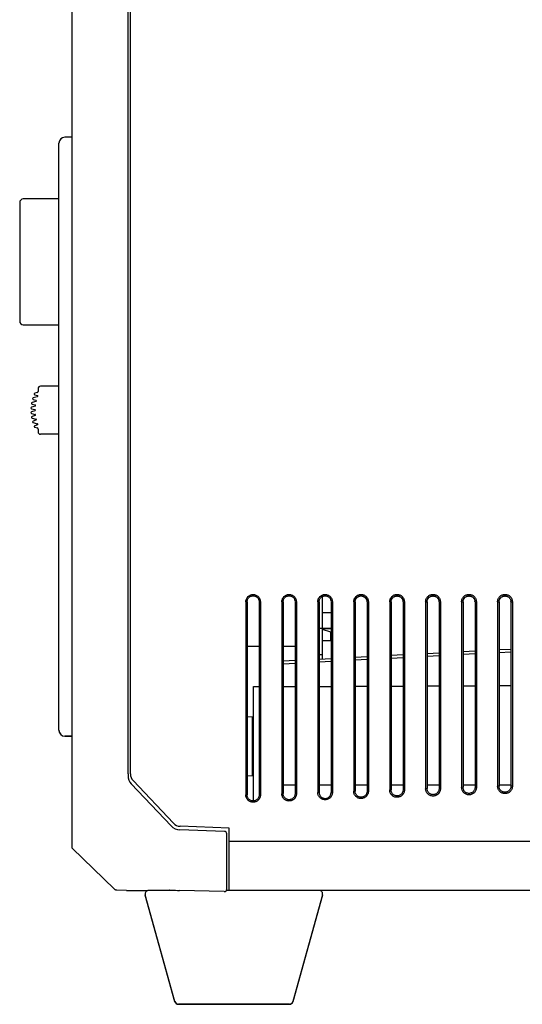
# Model space of a CAD drawing. Header units: millimetres. Extents: x -206 to 633, y -81 to 435.
# Tile 1 of 43: x -72 to -30, y 89 to 172. Entities that reach past the tile are written whole.
import ezdxf

# ---------------------------------------------------------------- set-up
doc = ezdxf.new("R2010")
doc.units = ezdxf.units.MM
doc.header["$LTSCALE"] = 23.1
doc.layers.add('06_ALL_SURFS', color=7, linetype='CONTINUOUS')
doc.layers.add('20_ALL_FEATURES', color=7, linetype='CONTINUOUS')

msp = doc.modelspace()

# ---------------------------------------------------------------- linework, layer by layer
at = {"layer": '06_ALL_SURFS', "color": 7}
for p, q in [((-67.388, 102.399), (-67.388, 255.375)), ((-62.726, 108.6), (-62.726, 175.394)), ((-62.526, 108.6), (-62.526, 175.394)), ((-68.488, 112.245), (-68.488, 161.245)), ((-71.765, 156.294), (-71.765, 146.394)), ((-68.488, 156.595), (-71.465, 156.594)), ((-71.465, 146.094), (-68.488, 146.095)), ((-71.465, 146.094), (-68.488, 146.093)), ((-70.226, 140.76), (-70.226, 140.532)), ((-68.488, 140.96), (-70.026, 140.96)), ((-70.645, 139.863), (-70.406, 139.791)), ((-70.294, 140.087), (-70.642, 139.998)), ((-70.508, 140.251), (-70.291, 140.183)), ((-70.302, 140.435), (-70.504, 140.385)), ((-70.474, 139.304), (-70.775, 139.222)), ((-70.775, 139.087), (-70.496, 139.008)), ((-70.496, 138.912), (-70.775, 138.834)), ((-70.732, 139.475), (-70.474, 139.4)), ((-70.408, 139.695), (-70.731, 139.61)), ((-70.775, 138.699), (-70.474, 138.617)), ((-70.474, 138.521), (-70.732, 138.446)), ((-70.731, 138.311), (-70.408, 138.226)), ((-70.406, 138.129), (-70.645, 138.058)), ((-70.642, 137.923), (-70.294, 137.834)), ((-70.291, 137.738), (-70.508, 137.67)), ((-70.504, 137.535), (-70.302, 137.485)), ((-70.226, 137.388), (-70.226, 137.16)), ((-68.488, 136.96), (-70.026, 136.96)), ((-46.488, 120.745), (-46.488, 123.424)), ((-52.895, 122.971), (-52.895, 106.848)), ((-52.786, 122.971), (-52.786, 106.858)), ((-51.785, 122.971), (-51.785, 106.847)), ((-51.675, 122.971), (-51.675, 106.848)), ((-49.893, 122.971), (-49.893, 106.952)), ((-49.783, 122.971), (-49.783, 106.963)), ((-48.782, 122.971), (-48.782, 106.952)), ((-48.671, 122.971), (-48.671, 106.953)), ((-46.892, 122.971), (-46.892, 107.057)), ((-46.78, 122.971), (-46.78, 107.068)), ((-45.779, 122.971), (-45.779, 107.057)), ((-45.667, 122.971), (-45.667, 107.057)), ((-43.891, 122.971), (-43.891, 107.162)), ((-43.777, 122.971), (-43.777, 107.172)), ((-42.778, 122.957), (-42.778, 118.374)), ((-42.777, 122.971), (-42.777, 107.161)), ((-42.663, 122.971), (-42.663, 107.162)), ((-40.889, 122.971), (-40.889, 107.267)), ((-40.775, 122.971), (-40.775, 107.277)), ((-39.775, 122.957), (-39.775, 118.531)), ((-39.774, 122.971), (-39.774, 107.266)), ((-39.659, 122.971), (-39.659, 107.267)), ((-37.888, 122.971), (-37.888, 107.371)), ((-37.772, 122.971), (-37.772, 107.382)), ((-36.772, 122.957), (-36.772, 118.688)), ((-36.771, 122.971), (-36.771, 107.371)), ((-36.655, 122.971), (-36.655, 107.372)), ((-34.887, 122.971), (-34.887, 107.476)), ((-34.769, 122.971), (-34.769, 107.487)), ((-33.77, 122.957), (-33.77, 118.846)), ((-33.768, 122.971), (-33.768, 107.476)), ((-33.651, 122.971), (-33.651, 107.476)), ((-31.885, 122.971), (-31.885, 107.581)), ((-31.767, 122.971), (-31.767, 107.591)), ((-30.767, 122.957), (-30.767, 119.003)), ((-30.766, 122.971), (-30.766, 107.581)), ((-30.646, 122.971), (-30.646, 107.581)), ((-45.779, 122.044), (-46.488, 122.044)), ((-46.488, 120.745), (-46.78, 120.745)), ((-46.488, 120.744), (-45.779, 120.744)), ((-46.488, 118.179), (-46.488, 120.744)), ((-45.779, 120.743), (-46.488, 120.743)), ((-45.788, 120.45), (-46.488, 120.656)), ((-45.788, 119.719), (-45.788, 120.45)), ((-45.781, 120.743), (-45.781, 118.216)), ((-51.785, 119.245), (-52.786, 119.245)), ((-48.782, 119.245), (-49.783, 119.245)), ((-42.777, 118.374), (-43.777, 118.321)), ((-39.774, 118.531), (-40.775, 118.479)), ((-36.771, 118.688), (-37.772, 118.636)), ((-33.768, 118.846), (-34.769, 118.793)), ((-30.766, 119.003), (-31.767, 118.951)), ((-48.782, 118.059), (-49.783, 118.007)), ((-45.779, 118.216), (-46.78, 118.164)), ((-52.261, 115.893), (-51.785, 115.895)), ((-52.261, 106.349), (-52.261, 115.892)), ((-49.783, 115.889), (-48.782, 115.894)), ((-46.78, 115.903), (-45.779, 115.908)), ((-43.777, 115.918), (-42.777, 115.922)), ((-40.775, 115.932), (-39.774, 115.937)), ((-37.772, 115.946), (-36.771, 115.951)), ((-34.769, 115.961), (-33.768, 115.965)), ((-31.767, 115.975), (-30.766, 115.98)), ((-52.326, 113.349), (-52.786, 113.357)), ((-52.326, 108.436), (-52.326, 113.349)), ((-52.261, 113.245), (-52.326, 113.245)), ((-52.261, 113.243), (-52.326, 113.243)), ((-67.988, 111.742), (-67.988, 111.745)), ((-62.452, 107.767), (-59.13, 104.26)), ((-58.927, 104.481), (-62.307, 108.05)), ((-52.326, 108.436), (-52.786, 108.428)), ((-36.771, 107.657), (-37.772, 107.656)), ((-33.768, 107.658), (-34.769, 107.657)), ((-30.766, 107.659), (-31.767, 107.658)), ((-52.786, 106.858), (-52.895, 106.848)), ((-49.783, 106.963), (-49.893, 106.952)), ((-48.782, 107.653), (-49.783, 107.653)), ((-46.78, 107.067), (-46.892, 107.057)), ((-45.779, 107.654), (-46.78, 107.653)), ((-43.777, 107.172), (-43.891, 107.162)), ((-42.777, 107.655), (-43.777, 107.654)), ((-40.775, 107.277), (-40.889, 107.267)), ((-39.774, 107.656), (-40.775, 107.655)), ((-37.772, 107.382), (-37.888, 107.372)), ((-34.769, 107.486), (-34.887, 107.476)), ((-31.767, 107.591), (-31.885, 107.581)), ((-54.681, 103.802), (-58.405, 103.932)), ((-54.288, 104.089), (-58.374, 104.232)), ((-54.488, 98.979), (-54.486, 103.607)), ((-54.288, 98.889), (-54.288, 104.089)), ((-63.849, 98.995), (-67.388, 102.399)), ((-63.666, 98.916), (-63.665, 98.916)), ((-62.842, 98.881), (-63.666, 98.916)), ((-62.842, 98.881), (-62.829, 98.88)), ((-62.829, 98.88), (-62.817, 98.881)), ((-62.817, 98.881), (-62.796, 98.881)), ((-62.796, 98.881), (-62.773, 98.882)), ((-62.773, 98.882), (-62.748, 98.882)), ((-62.748, 98.882), (-62.705, 98.883)), ((-62.705, 98.883), (-62.658, 98.883)), ((-62.658, 98.883), (-62.526, 98.875)), ((-62.526, 98.876), (-61.078, 98.875)), ((-60.993, 98.897), (-59.264, 98.897)), ((-59.264, 98.897), (-59.167, 98.896)), ((-59.167, 98.896), (-59.061, 98.895)), ((-59.061, 98.895), (-58.916, 98.894)), ((-58.916, 98.894), (-58.761, 98.891)), ((-58.761, 98.891), (-58.599, 98.887)), ((-58.599, 98.887), (-58.417, 98.883)), ((-54.694, 98.779), (-58.417, 98.883)), ((-54.509, 98.889), (3.623, 98.889)), ((-58.81, 89.607), (-61.282, 98.507)), ((-58.81, 89.596), (-61.282, 98.496)), ((-46.494, 98.507), (-48.966, 89.607)), ((-46.494, 98.496), (-48.966, 89.596)), ((-57.188, 89.388), (-58.521, 89.388)), ((-58.521, 89.388), (-57.188, 89.387)), ((-57.188, 89.376), (-58.521, 89.376)), ((-58.521, 89.376), (-57.188, 89.376)), ((-57.188, 89.388), (-50.588, 89.388)), ((-50.588, 89.388), (-57.188, 89.388)), ((-57.188, 89.387), (-50.588, 89.387)), ((-57.188, 89.376), (-50.588, 89.376)), ((-57.188, 89.376), (-50.588, 89.376)), ((-50.588, 89.376), (-57.188, 89.376)), ((-50.588, 89.387), (-49.255, 89.388)), ((-49.255, 89.388), (-50.588, 89.388)), ((-50.588, 89.376), (-49.255, 89.376)), ((-49.255, 89.376), (-50.588, 89.376))]:
    msp.add_line(p, q, dxfattribs=at)
at = {"layer": '06_ALL_SURFS', "color": 4}
for p, q in [((-52.895, 122.971), (-52.786, 122.971)), ((-51.785, 122.971), (-51.675, 122.971)), ((-49.893, 122.971), (-49.783, 122.971)), ((-48.782, 122.971), (-48.671, 122.971)), ((-46.892, 122.971), (-46.78, 122.971)), ((-45.779, 122.971), (-45.667, 122.971)), ((-43.891, 122.971), (-43.777, 122.971)), ((-42.777, 122.971), (-42.663, 122.971)), ((-40.889, 122.971), (-40.775, 122.971)), ((-39.774, 122.971), (-39.659, 122.971)), ((-37.888, 122.971), (-37.772, 122.971)), ((-36.771, 122.971), (-36.655, 122.971)), ((-34.887, 122.971), (-34.769, 122.971)), ((-33.768, 122.971), (-33.651, 122.971)), ((-31.885, 122.971), (-31.767, 122.971)), ((-30.766, 122.971), (-30.646, 122.971)), ((-46.488, 118.544), (-46.78, 118.544)), ((-37.772, 118.436), (-36.771, 118.488)), ((-34.769, 118.593), (-33.768, 118.646)), ((-31.767, 118.751), (-30.766, 118.803)), ((-49.783, 117.806), (-48.782, 117.859)), ((-46.78, 117.964), (-45.779, 118.016)), ((-43.777, 118.121), (-42.777, 118.174)), ((-40.775, 118.278), (-39.774, 118.331)), ((-51.675, 106.848), (-51.785, 106.847)), ((-48.671, 106.952), (-48.782, 106.952)), ((-45.667, 107.057), (-45.779, 107.057)), ((-42.663, 107.162), (-42.777, 107.162)), ((-39.659, 107.267), (-39.774, 107.266)), ((-36.655, 107.371), (-36.771, 107.371)), ((-33.651, 107.476), (-33.768, 107.476)), ((-30.646, 107.581), (-30.766, 107.581)), ((1.932, 102.97), (-54.288, 102.97)), ((-62.307, 98.888), (-62.307, 98.896)), ((-59.276, 98.897), (-59.281, 98.897)), ((-59.281, 98.897), (-59.275, 98.897)), ((-58.927, 98.889), (-58.927, 98.894)), ((-58.417, 98.883), (-58.417, 98.883)), ((-61.282, 98.496), (-61.279, 98.496)), ((-46.497, 98.496), (-46.494, 98.496)), ((-58.806, 89.596), (-58.81, 89.596)), ((-48.966, 89.596), (-48.97, 89.596))]:
    msp.add_line(p, q, dxfattribs=at)
at = {"layer": '06_ALL_SURFS', "color": 7}
msp.add_lwpolyline([(-63.849, 98.995), (-63.846, 98.992), (-63.838, 98.985), (-63.831, 98.979), (-63.823, 98.973), (-63.815, 98.967), (-63.807, 98.961), (-63.798, 98.956), (-63.789, 98.951), (-63.781, 98.946), (-63.772, 98.942), (-63.762, 98.938), (-63.753, 98.934), (-63.744, 98.931), (-63.734, 98.928), (-63.725, 98.925), (-63.715, 98.923), (-63.705, 98.921), (-63.695, 98.919), (-63.685, 98.918), (-63.675, 98.917), (-63.665, 98.916)], dxfattribs=at)
for centre, radius, start, end in [((-67.988, 161.245), 0.5, 90, 180), ((-71.465, 156.294), 0.3, 90.00441, 180), ((-71.465, 146.394), 0.3, 180, 269.98965), ((-70.326, 140.532), 0.1, 283.86988, 0), ((-70.026, 140.76), 0.2, 90, 180), ((-70.624, 139.93), 0.07, 104.33977, 253.28802), ((-70.487, 140.317), 0.07, 103.86988, 252.65122), ((-70.421, 139.743), 0.05, 284.78582, 73.28802), ((-70.306, 140.135), 0.05, 284.33977, 72.65122), ((-70.756, 139.154), 0.07, 105.2275, 254.31782), ((-70.713, 139.542), 0.07, 104.78582, 253.83119), ((-70.509, 138.96), 0.05, 285.68218, 74.31782), ((-70.487, 139.352), 0.05, 285.2275, 73.83119), ((-70.756, 138.766), 0.07, 105.68218, 254.7725), ((-70.713, 138.378), 0.07, 106.16881, 255.21418), ((-70.487, 138.569), 0.05, 286.16881, 74.7725), ((-70.421, 138.177), 0.05, 286.71198, 75.21418), ((-70.624, 137.991), 0.07, 106.71198, 255.66023), ((-70.487, 137.603), 0.07, 107.34878, 256.13012), ((-70.326, 137.388), 0.1, 0, 76.13012), ((-70.306, 137.786), 0.05, 287.34878, 75.66023), ((-70.026, 137.16), 0.2, 180, 270), ((-43.303, 122.953), 0.525, 2.02377, 3.32089), ((-43.303, 122.953), 0.525, 0.47636, 2.02386), ((-40.3, 122.953), 0.525, 1.9991, 3.29785), ((-40.298, 122.953), 0.523, 0.43338, 1.99926), ((-37.298, 122.953), 0.525, 2.02239, 3.32078), ((-37.297, 122.953), 0.525, 0.47625, 2.02248), ((-34.295, 122.953), 0.525, 2.0217, 3.32072), ((-34.294, 122.953), 0.525, 0.47619, 2.0218), ((-31.291, 122.953), 0.525, 1.99717, 3.29777), ((-31.29, 122.953), 0.523, 0.43338, 1.99732), ((-67.988, 112.245), 0.5, 180, 270), ((-67.988, 112.242), 0.5, 180, 270), ((-61.726, 108.6), 0.8, 180, 223.4447), ((-61.726, 108.455), 1, 179.99998, 223.44469), ((-58.346, 105.031), 0.8, 223.4447, 268), ((-58.368, 104.982), 1.05, 223.44466, 268), ((-54.688, 103.603), 0.2, 0, 88), ((-54.688, 98.979), 0.2, 270, 0), ((-58.521, 89.688), 0.3, 195.52411, 270), ((-58.521, 89.676), 0.3, 195.52411, 270), ((-49.255, 89.688), 0.3, 270, 344.47589), ((-49.255, 89.676), 0.3, 270, 344.47589)]:
    msp.add_arc(centre, radius, start, end, dxfattribs=at)
at = {"layer": '06_ALL_SURFS', "color": 4}
for centre, radius, start, end in [((-62.598, 98.988), 0.105, 270.19844, 270.77844), ((-54.688, 98.979), 0.2, 268.34694, 270)]:
    msp.add_arc(centre, radius, start, end, dxfattribs=at)
at = {"layer": '06_ALL_SURFS', "color": 7}
for points, knots in [([(-52.895, 122.971), (-52.894, 123.011), (-52.886, 123.09), (-52.852, 123.205), (-52.796, 123.311), (-52.72, 123.404), (-52.627, 123.48), (-52.521, 123.537), (-52.406, 123.572), (-52.287, 123.584), (-52.167, 123.573), (-52.052, 123.538), (-51.945, 123.482), (-51.852, 123.406), (-51.775, 123.313), (-51.7, 123.172), (-51.675, 123.051), (-51.675, 122.971)], [0, 0, 0, 0, 0.06231, 0.124665, 0.187023, 0.249434, 0.311881, 0.374348, 0.436858, 0.49941, 0.562015, 0.624631, 0.687275, 0.749907, 0.812568, 0.875304, 1, 1, 1, 1]), ([(-52.786, 122.971), (-52.785, 123.003), (-52.779, 123.069), (-52.751, 123.163), (-52.704, 123.251), (-52.641, 123.327), (-52.565, 123.389), (-52.478, 123.436), (-52.384, 123.464), (-52.285, 123.474), (-52.187, 123.464), (-52.093, 123.436), (-52.006, 123.389), (-51.929, 123.327), (-51.867, 123.251), (-51.805, 123.135), (-51.785, 123.036), (-51.785, 122.971)], [0, 0, 0, 0, 0.062376, 0.125046, 0.187622, 0.250155, 0.312685, 0.375232, 0.437759, 0.500297, 0.562843, 0.625382, 0.687926, 0.75043, 0.812954, 0.875566, 1, 1, 1, 1]), ([(-49.893, 122.971), (-49.893, 123.011), (-49.885, 123.09), (-49.851, 123.205), (-49.794, 123.312), (-49.718, 123.405), (-49.625, 123.481), (-49.519, 123.538), (-49.404, 123.573), (-49.284, 123.586), (-49.164, 123.574), (-49.048, 123.54), (-48.942, 123.483), (-48.817, 123.381), (-48.704, 123.211), (-48.671, 123.051), (-48.671, 122.971)], [0, 0, 0, 0, 0.062352, 0.124754, 0.187151, 0.249609, 0.312101, 0.374609, 0.43716, 0.499748, 0.562385, 0.625046, 0.687726, 0.75036, 0.875227, 1, 1, 1, 1]), ([(-49.783, 122.971), (-49.783, 123.003), (-49.776, 123.069), (-49.748, 123.163), (-49.701, 123.251), (-49.639, 123.327), (-49.562, 123.389), (-49.475, 123.436), (-49.381, 123.464), (-49.283, 123.474), (-49.184, 123.464), (-49.09, 123.436), (-49.003, 123.389), (-48.927, 123.327), (-48.864, 123.25), (-48.802, 123.135), (-48.782, 123.036), (-48.782, 122.971)], [0, 0, 0, 0, 0.062369, 0.125027, 0.187601, 0.250137, 0.312667, 0.375215, 0.437744, 0.500279, 0.562827, 0.625379, 0.68792, 0.750399, 0.812922, 0.87557, 1, 1, 1, 1]), ([(-46.892, 122.971), (-46.892, 123.011), (-46.884, 123.091), (-46.849, 123.206), (-46.793, 123.312), (-46.716, 123.406), (-46.623, 123.482), (-46.517, 123.54), (-46.402, 123.575), (-46.281, 123.587), (-46.161, 123.576), (-46.045, 123.541), (-45.938, 123.484), (-45.814, 123.382), (-45.7, 123.212), (-45.667, 123.051), (-45.667, 122.971)], [0, 0, 0, 0, 0.062352, 0.124754, 0.187151, 0.249609, 0.312101, 0.374609, 0.43716, 0.499749, 0.562386, 0.625047, 0.687726, 0.750361, 0.875227, 1, 1, 1, 1]), ([(-46.78, 122.971), (-46.78, 123.003), (-46.773, 123.069), (-46.745, 123.163), (-46.699, 123.251), (-46.636, 123.327), (-46.56, 123.389), (-46.472, 123.436), (-46.378, 123.464), (-46.28, 123.474), (-46.182, 123.464), (-46.087, 123.436), (-46, 123.389), (-45.924, 123.327), (-45.861, 123.25), (-45.8, 123.135), (-45.779, 123.036), (-45.779, 122.971)], [0, 0, 0, 0, 0.062369, 0.125027, 0.187601, 0.250137, 0.312667, 0.375215, 0.437744, 0.500279, 0.562827, 0.625379, 0.68792, 0.750399, 0.812922, 0.87557, 1, 1, 1, 1]), ([(-43.891, 122.971), (-43.89, 123.011), (-43.882, 123.091), (-43.848, 123.207), (-43.791, 123.313), (-43.714, 123.407), (-43.621, 123.484), (-43.515, 123.541), (-43.399, 123.576), (-43.279, 123.588), (-43.158, 123.577), (-43.042, 123.542), (-42.935, 123.485), (-42.841, 123.409), (-42.764, 123.315), (-42.687, 123.173), (-42.663, 123.051), (-42.663, 122.971)], [0, 0, 0, 0, 0.06231, 0.124665, 0.187023, 0.249435, 0.311882, 0.374349, 0.436859, 0.499412, 0.562017, 0.624633, 0.687276, 0.749909, 0.812569, 0.875305, 1, 1, 1, 1]), ([(-43.778, 122.987), (-43.774, 123.05), (-43.742, 123.175), (-43.628, 123.331), (-43.464, 123.434), (-43.275, 123.469), (-43.086, 123.431), (-42.924, 123.327), (-42.831, 123.196), (-42.79, 123.077), (-42.781, 123.014), (-42.779, 122.983)], [0, 0, 0, 0, 0.125494, 0.250804, 0.375907, 0.500851, 0.625635, 0.750322, 0.874918, 0.937455, 1, 1, 1, 1]), ([(-43.777, 122.971), (-43.777, 123.003), (-43.77, 123.069), (-43.742, 123.163), (-43.696, 123.251), (-43.633, 123.327), (-43.557, 123.389), (-43.47, 123.436), (-43.375, 123.464), (-43.277, 123.474), (-43.179, 123.464), (-43.085, 123.436), (-42.997, 123.389), (-42.921, 123.327), (-42.858, 123.251), (-42.797, 123.135), (-42.777, 123.036), (-42.777, 122.971)], [0, 0, 0, 0, 0.062376, 0.125045, 0.187622, 0.250155, 0.312685, 0.375232, 0.437759, 0.500297, 0.562843, 0.625382, 0.687926, 0.75043, 0.812954, 0.875566, 1, 1, 1, 1]), ([(-40.889, 122.971), (-40.889, 123.011), (-40.881, 123.091), (-40.846, 123.207), (-40.79, 123.314), (-40.713, 123.408), (-40.619, 123.485), (-40.513, 123.542), (-40.397, 123.578), (-40.276, 123.59), (-40.155, 123.578), (-40.039, 123.543), (-39.931, 123.486), (-39.806, 123.384), (-39.692, 123.213), (-39.659, 123.051), (-39.659, 122.971)], [0, 0, 0, 0, 0.062352, 0.124753, 0.18715, 0.249607, 0.312098, 0.374606, 0.437157, 0.499747, 0.562387, 0.625045, 0.687724, 0.750365, 0.875226, 1, 1, 1, 1]), ([(-40.776, 122.971), (-40.774, 123.034), (-40.745, 123.162), (-40.652, 123.296), (-40.552, 123.377), (-40.467, 123.422), (-40.375, 123.45), (-40.28, 123.46), (-40.184, 123.451), (-40.092, 123.425), (-40.006, 123.382), (-39.93, 123.323), (-39.867, 123.251), (-39.819, 123.168), (-39.787, 123.078), (-39.778, 123.014), (-39.776, 122.983)], [0, 0, 0, 0, 0.125091, 0.250091, 0.31274, 0.37539, 0.437993, 0.500553, 0.563071, 0.625554, 0.688011, 0.75045, 0.812866, 0.875262, 0.937626, 1, 1, 1, 1]), ([(-40.775, 122.971), (-40.774, 123.003), (-40.768, 123.069), (-40.74, 123.163), (-40.693, 123.251), (-40.63, 123.327), (-40.554, 123.389), (-40.467, 123.436), (-40.373, 123.464), (-40.274, 123.474), (-40.176, 123.464), (-40.082, 123.436), (-39.995, 123.389), (-39.918, 123.327), (-39.856, 123.25), (-39.794, 123.135), (-39.774, 123.036), (-39.774, 122.971)], [0, 0, 0, 0, 0.06237, 0.125028, 0.187602, 0.250138, 0.312671, 0.375221, 0.43775, 0.500287, 0.562832, 0.625377, 0.687915, 0.7504, 0.812925, 0.875566, 1, 1, 1, 1]), ([(-37.888, 122.971), (-37.888, 123.011), (-37.88, 123.092), (-37.845, 123.208), (-37.788, 123.315), (-37.711, 123.409), (-37.617, 123.486), (-37.51, 123.543), (-37.394, 123.579), (-37.273, 123.591), (-37.152, 123.58), (-37.035, 123.545), (-36.928, 123.488), (-36.833, 123.411), (-36.756, 123.316), (-36.679, 123.174), (-36.655, 123.052), (-36.655, 122.971)], [0, 0, 0, 0, 0.06231, 0.124666, 0.187023, 0.249435, 0.311882, 0.37435, 0.43686, 0.499413, 0.562018, 0.624634, 0.687277, 0.74991, 0.81257, 0.875305, 1, 1, 1, 1]), ([(-37.773, 122.982), (-37.769, 123.045), (-37.738, 123.172), (-37.643, 123.303), (-37.543, 123.381), (-37.458, 123.424), (-37.366, 123.451), (-37.271, 123.46), (-37.177, 123.45), (-37.085, 123.423), (-37.001, 123.38), (-36.926, 123.321), (-36.863, 123.249), (-36.816, 123.167), (-36.784, 123.077), (-36.775, 123.014), (-36.773, 122.983)], [0, 0, 0, 0, 0.125125, 0.250092, 0.312761, 0.375407, 0.438005, 0.500565, 0.563082, 0.625561, 0.688017, 0.750456, 0.812869, 0.875265, 0.937629, 1, 1, 1, 1]), ([(-37.772, 122.971), (-37.772, 123.003), (-37.765, 123.069), (-37.737, 123.163), (-37.69, 123.251), (-37.628, 123.327), (-37.551, 123.389), (-37.464, 123.436), (-37.37, 123.464), (-37.272, 123.474), (-37.173, 123.464), (-37.079, 123.436), (-36.992, 123.389), (-36.916, 123.327), (-36.853, 123.251), (-36.791, 123.135), (-36.771, 123.036), (-36.771, 122.971)], [0, 0, 0, 0, 0.062376, 0.125045, 0.187622, 0.250155, 0.312685, 0.375232, 0.437759, 0.500297, 0.562843, 0.625382, 0.687926, 0.75043, 0.812954, 0.875566, 1, 1, 1, 1]), ([(-34.887, 122.971), (-34.886, 123.011), (-34.878, 123.092), (-34.843, 123.208), (-34.786, 123.316), (-34.709, 123.41), (-34.615, 123.487), (-34.508, 123.545), (-34.392, 123.58), (-34.27, 123.593), (-34.149, 123.581), (-34.032, 123.546), (-33.924, 123.489), (-33.83, 123.412), (-33.752, 123.317), (-33.675, 123.174), (-33.651, 123.052), (-33.651, 122.971)], [0, 0, 0, 0, 0.06231, 0.124666, 0.187023, 0.249435, 0.311883, 0.37435, 0.43686, 0.499413, 0.562018, 0.624634, 0.687278, 0.74991, 0.81257, 0.875306, 1, 1, 1, 1]), ([(-34.77, 122.98), (-34.767, 123.043), (-34.736, 123.17), (-34.642, 123.302), (-34.542, 123.38), (-34.457, 123.424), (-34.365, 123.451), (-34.27, 123.46), (-34.175, 123.45), (-34.083, 123.424), (-33.999, 123.38), (-33.923, 123.321), (-33.861, 123.249), (-33.813, 123.167), (-33.782, 123.077), (-33.772, 123.014), (-33.771, 122.983)], [0, 0, 0, 0, 0.125115, 0.250084, 0.312754, 0.375401, 0.438, 0.500561, 0.563079, 0.625558, 0.688015, 0.750454, 0.812868, 0.875264, 0.937628, 1, 1, 1, 1]), ([(-34.769, 122.971), (-34.769, 123.003), (-34.762, 123.069), (-34.734, 123.163), (-34.688, 123.251), (-34.625, 123.327), (-34.549, 123.389), (-34.461, 123.436), (-34.367, 123.464), (-34.269, 123.474), (-34.171, 123.464), (-34.076, 123.436), (-33.989, 123.389), (-33.913, 123.327), (-33.85, 123.251), (-33.788, 123.135), (-33.768, 123.036), (-33.768, 122.971)], [0, 0, 0, 0, 0.062376, 0.125045, 0.187622, 0.250155, 0.312685, 0.375232, 0.437759, 0.500297, 0.562843, 0.625382, 0.687926, 0.75043, 0.812954, 0.875566, 1, 1, 1, 1]), ([(-31.885, 122.971), (-31.885, 123.011), (-31.877, 123.092), (-31.842, 123.209), (-31.785, 123.316), (-31.708, 123.411), (-31.613, 123.488), (-31.506, 123.546), (-31.389, 123.582), (-31.268, 123.594), (-31.146, 123.582), (-31.029, 123.547), (-30.921, 123.49), (-30.795, 123.387), (-30.679, 123.215), (-30.646, 123.052), (-30.646, 122.971)], [0, 0, 0, 0, 0.062352, 0.124753, 0.18715, 0.249608, 0.312099, 0.374607, 0.437158, 0.499749, 0.562389, 0.625047, 0.687725, 0.750366, 0.875226, 1, 1, 1, 1]), ([(-31.768, 122.971), (-31.766, 123.034), (-31.737, 123.162), (-31.644, 123.296), (-31.544, 123.377), (-31.459, 123.422), (-31.367, 123.45), (-31.272, 123.46), (-31.176, 123.451), (-31.084, 123.425), (-30.998, 123.382), (-30.922, 123.323), (-30.859, 123.251), (-30.81, 123.168), (-30.779, 123.078), (-30.77, 123.014), (-30.768, 122.983)], [0, 0, 0, 0, 0.125091, 0.250091, 0.31274, 0.37539, 0.437993, 0.500553, 0.563071, 0.625554, 0.688011, 0.75045, 0.812866, 0.875262, 0.937626, 1, 1, 1, 1]), ([(-31.767, 122.971), (-31.766, 123.003), (-31.76, 123.069), (-31.731, 123.163), (-31.685, 123.251), (-31.622, 123.327), (-31.546, 123.389), (-31.459, 123.436), (-31.364, 123.464), (-31.266, 123.474), (-31.168, 123.464), (-31.073, 123.436), (-30.986, 123.389), (-30.91, 123.327), (-30.848, 123.25), (-30.786, 123.135), (-30.766, 123.036), (-30.766, 122.971)], [0, 0, 0, 0, 0.06237, 0.125028, 0.187601, 0.250138, 0.312671, 0.375221, 0.43775, 0.500287, 0.562832, 0.625377, 0.687916, 0.7504, 0.812925, 0.875566, 1, 1, 1, 1]), ([(-51.675, 106.848), (-51.676, 106.808), (-51.683, 106.729), (-51.718, 106.614), (-51.774, 106.508), (-51.85, 106.415), (-51.943, 106.339), (-52.049, 106.282), (-52.164, 106.247), (-52.283, 106.235), (-52.403, 106.246), (-52.518, 106.281), (-52.625, 106.337), (-52.718, 106.413), (-52.795, 106.506), (-52.87, 106.647), (-52.895, 106.768), (-52.895, 106.848)], [0, 0, 0, 0, 0.062311, 0.124666, 0.187024, 0.249436, 0.311883, 0.374351, 0.436861, 0.499414, 0.562018, 0.624634, 0.687278, 0.74991, 0.81257, 0.875305, 1, 1, 1, 1]), ([(-51.785, 106.847), (-51.785, 106.814), (-51.792, 106.749), (-51.821, 106.653), (-51.868, 106.566), (-51.931, 106.49), (-52.009, 106.427), (-52.097, 106.381), (-52.192, 106.353), (-52.291, 106.345), (-52.39, 106.355), (-52.484, 106.385), (-52.571, 106.433), (-52.647, 106.497), (-52.709, 106.575), (-52.769, 106.693), (-52.787, 106.793), (-52.786, 106.858)], [0, 0, 0, 0, 0.062367, 0.125031, 0.187608, 0.250143, 0.312674, 0.375224, 0.437754, 0.500296, 0.562844, 0.625386, 0.687933, 0.750436, 0.81296, 0.875574, 1, 1, 1, 1]), ([(-48.671, 106.953), (-48.671, 106.913), (-48.679, 106.833), (-48.714, 106.718), (-48.77, 106.612), (-48.847, 106.519), (-48.939, 106.442), (-49.045, 106.385), (-49.161, 106.35), (-49.28, 106.338), (-49.401, 106.35), (-49.516, 106.384), (-49.623, 106.441), (-49.716, 106.517), (-49.793, 106.61), (-49.869, 106.752), (-49.893, 106.873), (-49.893, 106.952)], [0, 0, 0, 0, 0.062311, 0.124666, 0.187024, 0.249436, 0.311884, 0.374351, 0.436861, 0.499414, 0.562019, 0.624635, 0.687278, 0.74991, 0.81257, 0.875306, 1, 1, 1, 1]), ([(-48.782, 106.952), (-48.782, 106.919), (-48.789, 106.853), (-48.818, 106.758), (-48.865, 106.671), (-48.929, 106.594), (-49.006, 106.532), (-49.094, 106.486), (-49.189, 106.458), (-49.288, 106.449), (-49.387, 106.46), (-49.481, 106.49), (-49.568, 106.538), (-49.644, 106.602), (-49.706, 106.68), (-49.766, 106.797), (-49.784, 106.898), (-49.783, 106.963)], [0, 0, 0, 0, 0.062367, 0.125031, 0.187608, 0.250143, 0.312674, 0.375224, 0.437754, 0.500296, 0.562844, 0.625386, 0.687933, 0.750436, 0.81296, 0.875574, 1, 1, 1, 1]), ([(-45.667, 107.057), (-45.667, 107.017), (-45.675, 106.938), (-45.71, 106.822), (-45.766, 106.716), (-45.843, 106.623), (-45.936, 106.546), (-46.042, 106.489), (-46.158, 106.454), (-46.278, 106.441), (-46.398, 106.453), (-46.514, 106.488), (-46.621, 106.544), (-46.714, 106.621), (-46.791, 106.714), (-46.868, 106.856), (-46.892, 106.977), (-46.892, 107.057)], [0, 0, 0, 0, 0.062311, 0.124666, 0.187024, 0.249436, 0.311884, 0.374352, 0.436862, 0.499415, 0.562019, 0.624636, 0.687279, 0.749911, 0.812571, 0.875306, 1, 1, 1, 1]), ([(-46.78, 107.068), (-46.782, 107.002), (-46.763, 106.902), (-46.703, 106.785), (-46.641, 106.707), (-46.566, 106.643), (-46.479, 106.595), (-46.384, 106.565), (-46.285, 106.554), (-46.186, 106.563), (-46.091, 106.591), (-46.003, 106.637), (-45.926, 106.699), (-45.862, 106.775), (-45.815, 106.863), (-45.786, 106.958), (-45.78, 107.024), (-45.779, 107.057)], [0, 0, 0, 0, 0.124426, 0.18704, 0.249564, 0.312067, 0.374614, 0.437156, 0.499704, 0.562245, 0.624776, 0.687326, 0.749857, 0.812392, 0.874969, 0.937633, 1, 1, 1, 1]), ([(-42.663, 107.162), (-42.663, 107.122), (-42.671, 107.042), (-42.706, 106.927), (-42.763, 106.82), (-42.839, 106.727), (-42.932, 106.65), (-43.039, 106.592), (-43.155, 106.557), (-43.275, 106.545), (-43.396, 106.556), (-43.512, 106.591), (-43.619, 106.648), (-43.713, 106.725), (-43.79, 106.818), (-43.866, 106.96), (-43.891, 107.082), (-43.891, 107.162)], [0, 0, 0, 0, 0.062311, 0.124666, 0.187024, 0.249437, 0.311884, 0.374352, 0.436862, 0.499415, 0.56202, 0.624636, 0.687279, 0.749911, 0.812571, 0.875306, 1, 1, 1, 1]), ([(-42.777, 107.161), (-42.777, 107.129), (-42.784, 107.063), (-42.812, 106.968), (-42.859, 106.88), (-42.923, 106.804), (-43, 106.741), (-43.088, 106.695), (-43.184, 106.667), (-43.283, 106.659), (-43.381, 106.67), (-43.476, 106.7), (-43.563, 106.748), (-43.639, 106.812), (-43.701, 106.89), (-43.761, 107.007), (-43.779, 107.107), (-43.777, 107.172)], [0, 0, 0, 0, 0.062367, 0.125031, 0.187608, 0.250143, 0.312674, 0.375224, 0.437755, 0.500296, 0.562844, 0.625386, 0.687933, 0.750436, 0.81296, 0.875574, 1, 1, 1, 1]), ([(-39.659, 107.267), (-39.659, 107.227), (-39.667, 107.147), (-39.702, 107.031), (-39.759, 106.924), (-39.835, 106.83), (-39.929, 106.753), (-40.036, 106.696), (-40.152, 106.66), (-40.272, 106.648), (-40.393, 106.66), (-40.509, 106.695), (-40.617, 106.752), (-40.711, 106.828), (-40.788, 106.922), (-40.865, 107.064), (-40.889, 107.187), (-40.889, 107.267)], [0, 0, 0, 0, 0.062311, 0.124666, 0.187024, 0.249437, 0.311884, 0.374352, 0.436862, 0.499416, 0.562021, 0.624637, 0.68728, 0.749912, 0.812572, 0.875306, 1, 1, 1, 1]), ([(-39.774, 107.266), (-39.774, 107.233), (-39.781, 107.168), (-39.81, 107.073), (-39.857, 106.985), (-39.92, 106.909), (-39.998, 106.846), (-40.086, 106.8), (-40.181, 106.772), (-40.28, 106.764), (-40.379, 106.774), (-40.473, 106.804), (-40.56, 106.852), (-40.636, 106.916), (-40.698, 106.994), (-40.758, 107.112), (-40.776, 107.212), (-40.775, 107.277)], [0, 0, 0, 0, 0.062367, 0.125031, 0.187608, 0.250143, 0.312674, 0.375224, 0.437755, 0.500296, 0.562844, 0.625386, 0.687933, 0.750436, 0.81296, 0.875574, 1, 1, 1, 1]), ([(-36.655, 107.372), (-36.655, 107.331), (-36.663, 107.251), (-36.698, 107.135), (-36.755, 107.028), (-36.832, 106.934), (-36.925, 106.857), (-37.032, 106.799), (-37.149, 106.764), (-37.27, 106.752), (-37.391, 106.763), (-37.507, 106.798), (-37.615, 106.855), (-37.709, 106.932), (-37.787, 107.026), (-37.863, 107.169), (-37.888, 107.291), (-37.888, 107.371)], [0, 0, 0, 0, 0.062311, 0.124666, 0.187024, 0.249437, 0.311885, 0.374353, 0.436863, 0.499416, 0.562021, 0.624637, 0.68728, 0.749912, 0.812572, 0.875306, 1, 1, 1, 1]), ([(-36.771, 107.371), (-36.771, 107.338), (-36.778, 107.272), (-36.807, 107.177), (-36.854, 107.09), (-36.918, 107.013), (-36.995, 106.951), (-37.083, 106.905), (-37.178, 106.877), (-37.277, 106.868), (-37.376, 106.879), (-37.47, 106.909), (-37.557, 106.957), (-37.633, 107.021), (-37.695, 107.099), (-37.755, 107.216), (-37.773, 107.316), (-37.772, 107.382)], [0, 0, 0, 0, 0.062367, 0.125031, 0.187608, 0.250143, 0.312674, 0.375224, 0.437755, 0.500296, 0.562844, 0.625386, 0.687933, 0.750436, 0.81296, 0.875574, 1, 1, 1, 1]), ([(-33.651, 107.476), (-33.651, 107.436), (-33.659, 107.356), (-33.694, 107.239), (-33.751, 107.132), (-33.828, 107.038), (-33.922, 106.961), (-34.029, 106.903), (-34.146, 106.867), (-34.267, 106.855), (-34.388, 106.867), (-34.505, 106.902), (-34.613, 106.959), (-34.707, 107.036), (-34.785, 107.13), (-34.862, 107.273), (-34.886, 107.396), (-34.887, 107.476)], [0, 0, 0, 0, 0.062311, 0.124666, 0.187024, 0.249437, 0.311885, 0.374353, 0.436863, 0.499417, 0.562022, 0.624638, 0.687281, 0.749913, 0.812572, 0.875307, 1, 1, 1, 1]), ([(-33.768, 107.476), (-33.769, 107.443), (-33.775, 107.377), (-33.804, 107.282), (-33.851, 107.194), (-33.915, 107.118), (-33.992, 107.056), (-34.08, 107.01), (-34.175, 106.982), (-34.274, 106.973), (-34.373, 106.984), (-34.468, 107.014), (-34.555, 107.062), (-34.63, 107.126), (-34.692, 107.204), (-34.752, 107.321), (-34.771, 107.421), (-34.769, 107.487)], [0, 0, 0, 0, 0.062367, 0.125031, 0.187608, 0.250143, 0.312674, 0.375224, 0.437755, 0.500296, 0.562844, 0.625386, 0.687933, 0.750436, 0.81296, 0.875574, 1, 1, 1, 1]), ([(-30.646, 107.581), (-30.647, 107.541), (-30.655, 107.46), (-30.69, 107.343), (-30.747, 107.236), (-30.824, 107.142), (-30.918, 107.064), (-31.026, 107.006), (-31.143, 106.971), (-31.264, 106.958), (-31.386, 106.97), (-31.503, 107.005), (-31.611, 107.063), (-31.706, 107.14), (-31.783, 107.234), (-31.86, 107.377), (-31.885, 107.5), (-31.885, 107.581)], [0, 0, 0, 0, 0.062311, 0.124667, 0.187025, 0.249437, 0.311885, 0.374353, 0.436864, 0.499417, 0.562022, 0.624638, 0.687282, 0.749913, 0.812573, 0.875307, 1, 1, 1, 1]), ([(-30.766, 107.581), (-30.766, 107.548), (-30.773, 107.482), (-30.801, 107.387), (-30.849, 107.299), (-30.912, 107.223), (-30.989, 107.161), (-31.077, 107.114), (-31.173, 107.086), (-31.272, 107.078), (-31.37, 107.089), (-31.465, 107.119), (-31.552, 107.167), (-31.628, 107.231), (-31.69, 107.309), (-31.75, 107.426), (-31.768, 107.526), (-31.767, 107.591)], [0, 0, 0, 0, 0.062367, 0.125031, 0.187608, 0.250143, 0.312674, 0.375224, 0.437755, 0.500296, 0.562844, 0.625386, 0.687933, 0.750436, 0.81296, 0.875574, 1, 1, 1, 1])]:
    msp.add_open_spline(points, degree=3, knots=knots, dxfattribs=at)
at = {"layer": '20_ALL_FEATURES', "color": 7}
for p, q in [((-67.388, 161.745), (-67.988, 161.745)), ((-45.788, 119.719), (-46.488, 119.719)), ((-52.326, 112.393), (-52.261, 112.393)), ((-67.988, 111.745), (-67.388, 111.745)), ((-67.388, 111.742), (-67.988, 111.742)), ((-52.326, 109.393), (-52.261, 109.393)), ((-62.726, 108.6), (-62.726, 108.455))]:
    msp.add_line(p, q, dxfattribs=at)
for centre, start, end in [((-60.993, 98.588), 90, 195.52411), ((-46.783, 98.588), 344.47589, 90), ((-60.993, 98.576), 178.89895, 195.52411), ((-46.783, 98.576), 344.47589, 1.10105)]:
    msp.add_arc(centre, 0.3, start, end, dxfattribs=at)

doc.saveas('drawing.dxf')
